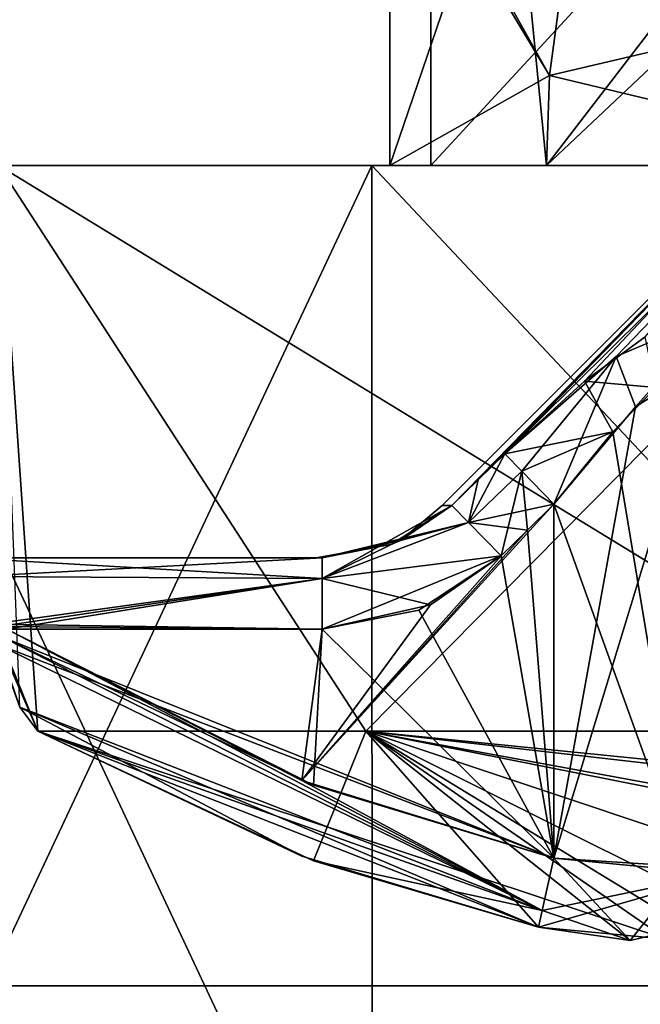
# Model space of a CAD drawing. Header units: millimetres. Extents: x -19 to 152, y -2 to 200.
# Tile 3 of 162: x -15.84 to -14.1, y 0.95 to 3.71. Entities that reach past the tile are written whole.
import ezdxf

# ---------------------------------------------------------------- set-up
doc = ezdxf.new("R2010")
doc.units = ezdxf.units.MM
doc.header["$LTSCALE"] = 65.185185
for name, color, linetype in [('177', 7, 'CONTINUOUS'), ('178', 7, 'CONTINUOUS'), ('181', 7, 'CONTINUOUS'), ('182', 7, 'CONTINUOUS'), ('185', 7, 'CONTINUOUS'), ('186', 7, 'CONTINUOUS'), ('259', 7, 'CONTINUOUS'), ('260', 7, 'CONTINUOUS'), ('266', 7, 'CONTINUOUS'), ('268', 7, 'CONTINUOUS'), ('273', 7, 'CONTINUOUS'), ('286', 7, 'CONTINUOUS'), ('294', 7, 'CONTINUOUS'), ('295', 7, 'CONTINUOUS'), ('298', 7, 'CONTINUOUS'), ('299', 7, 'CONTINUOUS'), ('310', 7, 'CONTINUOUS'), ('314', 7, 'CONTINUOUS'), ('325', 7, 'CONTINUOUS'), ('326', 7, 'CONTINUOUS'), ('327', 7, 'CONTINUOUS'), ('328', 7, 'CONTINUOUS'), ('329', 7, 'CONTINUOUS'), ('330', 7, 'CONTINUOUS'), ('671', 7, 'CONTINUOUS'), ('675', 7, 'CONTINUOUS'), ('676', 7, 'CONTINUOUS'), ('759', 7, 'CONTINUOUS'), ('783', 7, 'CONTINUOUS'), ('786', 7, 'CONTINUOUS'), ('787', 7, 'CONTINUOUS')]:
    doc.layers.add(name, color=color, linetype=linetype)

msp = doc.modelspace()

# ---------------------------------------------------------------- linework, layer by layer
at = {"layer": '177', "color": 7, "linetype": 'Continuous'}
for points in [[(-15.8982, 3.3, 1.4996), (-15.9647, 2.147, 0.3756), (-15.7873, 1.7141, 0.6667), (-15.8982, 3.3, 1.4996)], [(-15.7873, 1.7141, -0.6667), (-15.8386, 1.7814, -0.529), (-15.8982, 3.3, -1.4996), (-15.7873, 1.7141, -0.6667)], [(-14.8675, 1.7141, -2.043), (-15.7873, 1.7141, -0.6667), (-15.8982, 3.3, -1.4996), (-14.8675, 1.7141, -2.043)], [(-13.3, 3.3, -3), (-14.8675, 1.7141, -2.043), (-15.8982, 3.3, -1.4996), (-13.3, 3.3, -3)], [(-13.3, 3.3, 3), (-15.8982, 3.3, 1.4996), (-13.3, 1.7141, 2.5751), (-13.3, 3.3, 3)], [(-13.3, 1.7141, 2.5751), (-15.8982, 3.3, 1.4996), (-14.8675, 1.7141, 2.043), (-13.3, 1.7141, 2.5751)], [(-14.8675, 1.7141, 2.043), (-15.8982, 3.3, 1.4996), (-15.7873, 1.7141, 0.6667), (-14.8675, 1.7141, 2.043)], [(-13.3, 1.7141, -2.5751), (-14.8675, 1.7141, -2.043), (-13.3, 3.3, -3), (-13.3, 1.7141, -2.5751)], [(-15.9647, 2.147, 0.3756), (-15.9189, 2.0142, 0.4395), (-15.7873, 1.7141, 0.6667), (-15.9647, 2.147, 0.3756)], [(-15.9189, 2.0142, 0.4395), (-15.9023, 1.9576, 0.4465), (-15.8386, 1.7814, 0.529), (-15.9189, 2.0142, 0.4395)], [(-15.7873, 1.7141, 0.6667), (-15.9189, 2.0142, 0.4395), (-15.8386, 1.7814, 0.529), (-15.7873, 1.7141, 0.6667)]]:
    msp.add_3dface(points, dxfattribs=at)
at = {"layer": '178', "color": 7, "linetype": 'Continuous'}
for points in [[(-15.7873, 1.7141, -0.6667), (-14.8675, 1.7141, -2.043), (-15.0144, 1.3506, -0.6667), (-15.7873, 1.7141, -0.6667)], [(-14.8675, 1.7141, 2.043), (-15.7873, 1.7141, 0.6667), (-14.0246, 1.1301, 0.8714), (-14.8675, 1.7141, 2.043)], [(-14.0246, 1.1301, 0.8714), (-15.7873, 1.7141, 0.6667), (-14.3833, 1.1645, 0.6667), (-14.0246, 1.1301, 0.8714)], [(-14.3833, 1.1645, 0.6667), (-15.7873, 1.7141, 0.6667), (-15.0475, 1.363, 0.6667), (-14.3833, 1.1645, 0.6667)], [(-14.8675, 1.7141, -2.043), (-14.3833, 1.1645, -0.6667), (-15.0144, 1.3506, -0.6667), (-14.8675, 1.7141, -2.043)], [(-14.8675, 1.7141, -2.043), (-13.3, 1.7141, -2.5751), (-13.8723, 1.517, -2.1391), (-14.8675, 1.7141, -2.043)], [(-14.3833, 1.1645, -0.6667), (-14.8675, 1.7141, -2.043), (-14.1264, 1.127, -0.7553), (-14.3833, 1.1645, -0.6667)], [(-14.1264, 1.127, -0.7553), (-14.8675, 1.7141, -2.043), (-13.9667, 1.1645, -1.0833), (-14.1264, 1.127, -0.7553)], [(-13.9667, 1.1645, -1.0833), (-14.8675, 1.7141, -2.043), (-13.9667, 1.4131, -1.875), (-13.9667, 1.1645, -1.0833)], [(-13.9667, 1.4131, -1.875), (-14.8675, 1.7141, -2.043), (-13.8723, 1.517, -2.1391), (-13.9667, 1.4131, -1.875)], [(-13.3, 1.7141, 2.5751), (-14.8675, 1.7141, 2.043), (-13.3, 1.5561, 2.2917), (-13.3, 1.7141, 2.5751)], [(-13.3, 1.5561, 2.2917), (-14.8675, 1.7141, 2.043), (-13.55, 1.5631, 2.2917), (-13.3, 1.5561, 2.2917)], [(-13.55, 1.5631, 2.2917), (-14.8675, 1.7141, 2.043), (-13.8491, 1.5266, 2.1651), (-13.55, 1.5631, 2.2917)], [(-13.8491, 1.5266, 2.1651), (-14.8675, 1.7141, 2.043), (-13.9667, 1.4131, 1.875), (-13.8491, 1.5266, 2.1651)], [(-13.9667, 1.4131, 1.875), (-14.8675, 1.7141, 2.043), (-13.9666, 1.2641, 1.4584), (-13.9667, 1.4131, 1.875)], [(-13.9666, 1.2641, 1.4584), (-14.8675, 1.7141, 2.043), (-13.9667, 1.1645, 1.0833), (-13.9666, 1.2641, 1.4584)], [(-13.9667, 1.1645, 1.0833), (-14.8675, 1.7141, 2.043), (-14.0246, 1.1301, 0.8714), (-13.9667, 1.1645, 1.0833)]]:
    msp.add_3dface(points, dxfattribs=at)
at = {"layer": '181', "color": 7, "linetype": 'Continuous'}
for points in [[(-14.8, 3.3), (-14.3523, 3.5525, 1.0689), (-14.8, 4.3), (-14.8, 3.3)], [(-14.8, 4.3), (-14.3523, 3.5525, 1.0689), (-14.7712, 4.3, 0.2926), (-14.8, 4.3)], [(-14.361, 3.3, -1.0603), (-14.8, 3.3), (-14.459, 4.3, -0.9522), (-14.361, 3.3, -1.0603)], [(-14.459, 4.3, -0.9522), (-14.8, 3.3), (-14.8, 4.3), (-14.459, 4.3, -0.9522)], [(-14.7712, 4.3, 0.2926), (-14.3523, 3.5525, 1.0689), (-14.252, 4.3, 1.1592), (-14.7712, 4.3, 0.2926)], [(-13.5926, 4.3, -1.4712), (-14.361, 3.3, -1.0603), (-14.459, 4.3, -0.9522), (-13.5926, 4.3, -1.4712)], [(-13.3, 3.3, -1.5), (-14.361, 3.3, -1.0603), (-13.3, 4.3, -1.5), (-13.3, 3.3, -1.5)], [(-13.3, 4.3, -1.5), (-14.361, 3.3, -1.0603), (-13.5926, 4.3, -1.4712), (-13.3, 4.3, -1.5)], [(-14.3523, 3.5525, 1.0689), (-13.3, 3.8, 1.5), (-14.252, 4.3, 1.1592), (-14.3523, 3.5525, 1.0689)]]:
    msp.add_3dface(points, dxfattribs=at)
at = {"layer": '182', "color": 7, "linetype": 'Continuous'}
for points in [[(-13.3, 3.3, -3), (-15.8982, 3.3, -1.4996), (-13.3, 3.3, -1.5), (-13.3, 3.3, -3)], [(-15.8982, 3.3, -1.4996), (-15.8982, 3.3, 1.4996), (-13.3, 3.3, 3), (-15.8982, 3.3, -1.4996)], [(-15.8982, 3.3, -1.4996), (-13.3, 3.3, 3), (-14.3606, 3.3, 1.0607), (-15.8982, 3.3, -1.4996)], [(-15.8982, 3.3, -1.4996), (-14.8, 3.3), (-14.361, 3.3, -1.0603), (-15.8982, 3.3, -1.4996)], [(-14.8, 3.3), (-15.8982, 3.3, -1.4996), (-14.3606, 3.3, 1.0607), (-14.8, 3.3)], [(-15.8982, 3.3, -1.4996), (-14.361, 3.3, -1.0603), (-13.3, 3.3, -1.5), (-15.8982, 3.3, -1.4996)], [(-14.3606, 3.3, 1.0607), (-13.3, 3.3, 3), (-13.2996, 3.3, 1.4999), (-14.3606, 3.3, 1.0607)]]:
    msp.add_3dface(points, dxfattribs=at)
at = {"layer": '185', "color": 7, "linetype": 'Continuous'}
for points in [[(-13.3, 3.8, 1.5), (-14.3523, 3.5525, 1.0689), (-13.2996, 3.3, 1.4999), (-13.3, 3.8, 1.5)], [(-14.3523, 3.5525, 1.0689), (-14.8, 3.3), (-14.3606, 3.3, 1.0607), (-14.3523, 3.5525, 1.0689)], [(-14.3523, 3.5525, 1.0689), (-14.3606, 3.3, 1.0607), (-13.2996, 3.3, 1.4999), (-14.3523, 3.5525, 1.0689)]]:
    msp.add_3dface(points, dxfattribs=at)
at = {"layer": '186', "color": 7, "linetype": 'Continuous'}
for points in [[(-15.9946, 2.2, 0.24), (-15.9946, 2.2, -0.24), (-14.9902, 2.2, -0.24), (-15.9946, 2.2, 0.24)], [(-15.9946, 2.2, 0.24), (-14.9902, 2.2, -0.24), (-15.0071, 2.2, 0.0002), (-15.9946, 2.2, 0.24)], [(-14.9902, 2.2, 0.24), (-15.9946, 2.2, 0.24), (-15.0071, 2.2, 0.0002), (-14.9902, 2.2, 0.24)]]:
    msp.add_3dface(points, dxfattribs=at)
at = {"layer": '259', "color": 7, "linetype": 'Continuous'}
for points in [[(-14.34, 1.3579, 0.44), (-15.0471, 1.5753, 0.44), (-14.34, 2.3498, 0.44), (-14.34, 1.3579, 0.44)], [(-14.34, 2.3498, 0.44), (-15.0471, 1.5753, 0.44), (-14.4142, 2.2774, 0.44), (-14.34, 2.3498, 0.44)], [(-14.4142, 2.2774, 0.44), (-15.0471, 1.5753, 0.44), (-14.4881, 2.205, 0.44), (-14.4142, 2.2774, 0.44)], [(-14.4881, 2.205, 0.44), (-15.0471, 1.5753, 0.44), (-14.6863, 2.0676, 0.44), (-14.4881, 2.205, 0.44)], [(-14.6863, 2.0676, 0.44), (-15.0471, 1.5753, 0.44), (-14.9902, 2, 0.44), (-14.6863, 2.0676, 0.44)], [(-15.0471, 1.5753, 0.44), (-15.875, 2, 0.44), (-14.9902, 2, 0.44), (-15.0471, 1.5753, 0.44)]]:
    msp.add_3dface(points, dxfattribs=at)
at = {"layer": '260', "color": 7, "linetype": 'Continuous'}
for points in [[(-14.4142, 2.2774, -0.44), (-14.34, 1.3579, -0.44), (-14.34, 2.3498, -0.44), (-14.4142, 2.2774, -0.44)], [(-14.4881, 2.205, -0.44), (-14.34, 1.3579, -0.44), (-14.4142, 2.2774, -0.44), (-14.4881, 2.205, -0.44)], [(-14.7188, 2.0534, -0.44), (-14.34, 1.3579, -0.44), (-14.4881, 2.205, -0.44), (-14.7188, 2.0534, -0.44)], [(-14.9902, 2, -0.44), (-14.34, 1.3579, -0.44), (-14.7188, 2.0534, -0.44), (-14.9902, 2, -0.44)], [(-15.875, 2, -0.44), (-15.0149, 1.5627, -0.44), (-14.9902, 2, -0.44), (-15.875, 2, -0.44)], [(-15.0149, 1.5627, -0.44), (-14.34, 1.3579, -0.44), (-14.9902, 2, -0.44), (-15.0149, 1.5627, -0.44)]]:
    msp.add_3dface(points, dxfattribs=at)
at = {"layer": '266', "color": 7, "linetype": 'Continuous'}
for points in [[(-14.1753, 2.5533, -0.463), (-13.9701, 1.3219, -0.5676), (-14.0539, 2.6777, -0.5126), (-14.1753, 2.5533, -0.463)], [(-14.34, 2.3498, -0.44), (-13.9701, 1.3219, -0.5676), (-14.1753, 2.5533, -0.463), (-14.34, 2.3498, -0.44)], [(-14.34, 2.3498, -0.44), (-14.34, 1.3579, -0.44), (-13.9701, 1.3219, -0.5676), (-14.34, 2.3498, -0.44)]]:
    msp.add_3dface(points, dxfattribs=at)
at = {"layer": '268', "color": 7, "linetype": 'Continuous'}
for points in [[(-13.8234, 1.3249, 0.7348), (-14.34, 1.3579, 0.44), (-13.9168, 2.7464, 0.6146), (-13.8234, 1.3249, 0.7348)], [(-13.9168, 2.7464, 0.6146), (-14.34, 1.3579, 0.44), (-14.1113, 2.6231, 0.4853), (-13.9168, 2.7464, 0.6146)], [(-14.34, 1.3579, 0.44), (-14.34, 2.3498, 0.44), (-14.1113, 2.6231, 0.4853), (-14.34, 1.3579, 0.44)]]:
    msp.add_3dface(points, dxfattribs=at)
at = {"layer": '273', "color": 7, "linetype": 'Continuous'}
for points in [[(-15.9946, 2.2, -0.24), (-15.9647, 2.1471, -0.3755), (-14.9902, 2.2, -0.24), (-15.9946, 2.2, -0.24)], [(-14.9902, 2.2, -0.24), (-15.9647, 2.1471, -0.3755), (-14.9902, 2.1414, -0.3814), (-14.9902, 2.2, -0.24)], [(-15.9647, 2.1471, -0.3755), (-15.9189, 2.0142, -0.4395), (-14.9902, 2.1414, -0.3814), (-15.9647, 2.1471, -0.3755)], [(-15.9189, 2.0142, -0.4395), (-15.8972, 2.0072, -0.4399), (-14.9902, 2.1414, -0.3814), (-15.9189, 2.0142, -0.4395)], [(-15.8972, 2.0072, -0.4399), (-15.875, 2, -0.44), (-14.9902, 2.1414, -0.3814), (-15.8972, 2.0072, -0.4399)], [(-15.875, 2, -0.44), (-14.9902, 2, -0.44), (-14.9902, 2.1414, -0.3814), (-15.875, 2, -0.44)]]:
    msp.add_3dface(points, dxfattribs=at)
at = {"layer": '286', "color": 7, "linetype": 'Continuous'}
for points in [[(-15.9647, 2.147, 0.3756), (-15.9946, 2.2, 0.24), (-14.9902, 2.1414, 0.3814), (-15.9647, 2.147, 0.3756)], [(-15.9946, 2.2, 0.24), (-14.9902, 2.2, 0.24), (-14.9902, 2.1414, 0.3814), (-15.9946, 2.2, 0.24)], [(-15.9189, 2.0142, 0.4395), (-15.9647, 2.147, 0.3756), (-14.9902, 2.1414, 0.3814), (-15.9189, 2.0142, 0.4395)], [(-14.9902, 2, 0.44), (-15.9189, 2.0142, 0.4395), (-14.9902, 2.1414, 0.3814), (-14.9902, 2, 0.44)], [(-15.9189, 2.0142, 0.4395), (-14.9902, 2, 0.44), (-15.8972, 2.0072, 0.4399), (-15.9189, 2.0142, 0.4395)], [(-14.9902, 2, 0.44), (-15.875, 2, 0.44), (-15.8972, 2.0072, 0.4399), (-14.9902, 2, 0.44)]]:
    msp.add_3dface(points, dxfattribs=at)
at = {"layer": '294', "color": 7, "linetype": 'Continuous'}
for points in [[(-14.34, 1.3579, 0.44), (-13.8234, 1.3249, 0.7348), (-14.3729, 1.211, 0.5083), (-14.34, 1.3579, 0.44)], [(-14.0246, 1.1301, 0.8714), (-14.3833, 1.1645, 0.6667), (-13.8234, 1.3249, 0.7348), (-14.0246, 1.1301, 0.8714)], [(-13.8234, 1.3249, 0.7348), (-14.3833, 1.1645, 0.6667), (-14.3729, 1.211, 0.5083), (-13.8234, 1.3249, 0.7348)]]:
    msp.add_3dface(points, dxfattribs=at)
at = {"layer": '295', "color": 7, "linetype": 'Continuous'}
for points in [[(-15.875, 2, 0.44), (-14.3729, 1.211, 0.5083), (-15.8887, 1.9786, 0.4416), (-15.875, 2, 0.44)], [(-15.875, 2, 0.44), (-15.0471, 1.5753, 0.44), (-14.3729, 1.211, 0.5083), (-15.875, 2, 0.44)], [(-14.3729, 1.211, 0.5083), (-15.9023, 1.9576, 0.4465), (-15.8887, 1.9786, 0.4416), (-14.3729, 1.211, 0.5083)], [(-15.8386, 1.7814, 0.529), (-15.9023, 1.9576, 0.4465), (-14.3729, 1.211, 0.5083), (-15.8386, 1.7814, 0.529)], [(-15.7873, 1.7141, 0.6667), (-15.8386, 1.7814, 0.529), (-15.0475, 1.363, 0.6667), (-15.7873, 1.7141, 0.6667)], [(-15.8386, 1.7814, 0.529), (-14.3833, 1.1645, 0.6667), (-15.0475, 1.363, 0.6667), (-15.8386, 1.7814, 0.529)], [(-14.3833, 1.1645, 0.6667), (-15.8386, 1.7814, 0.529), (-14.3729, 1.211, 0.5083), (-14.3833, 1.1645, 0.6667)], [(-15.0471, 1.5753, 0.44), (-14.34, 1.3579, 0.44), (-14.3729, 1.211, 0.5083), (-15.0471, 1.5753, 0.44)]]:
    msp.add_3dface(points, dxfattribs=at)
at = {"layer": '298', "color": 7, "linetype": 'Continuous'}
for points in [[(-15.0149, 1.5627, -0.44), (-15.875, 2, -0.44), (-15.8887, 1.9786, -0.4416), (-15.0149, 1.5627, -0.44)], [(-15.9023, 1.9576, -0.4465), (-14.34, 1.3579, -0.44), (-15.8887, 1.9786, -0.4416), (-15.9023, 1.9576, -0.4465)], [(-14.34, 1.3579, -0.44), (-15.0149, 1.5627, -0.44), (-15.8887, 1.9786, -0.4416), (-14.34, 1.3579, -0.44)], [(-15.9023, 1.9576, -0.4465), (-15.8386, 1.7814, -0.529), (-14.3729, 1.211, -0.5083), (-15.9023, 1.9576, -0.4465)], [(-14.34, 1.3579, -0.44), (-15.9023, 1.9576, -0.4465), (-14.3729, 1.211, -0.5083), (-14.34, 1.3579, -0.44)], [(-15.8386, 1.7814, -0.529), (-15.7873, 1.7141, -0.6667), (-14.3729, 1.211, -0.5083), (-15.8386, 1.7814, -0.529)], [(-15.7873, 1.7141, -0.6667), (-15.0144, 1.3506, -0.6667), (-14.3729, 1.211, -0.5083), (-15.7873, 1.7141, -0.6667)], [(-15.0144, 1.3506, -0.6667), (-14.3833, 1.1645, -0.6667), (-14.3729, 1.211, -0.5083), (-15.0144, 1.3506, -0.6667)]]:
    msp.add_3dface(points, dxfattribs=at)
at = {"layer": '299', "color": 7, "linetype": 'Continuous'}
for points in [[(-14.1264, 1.127, -0.7553), (-14.34, 1.3579, -0.44), (-14.3729, 1.211, -0.5083), (-14.1264, 1.127, -0.7553)], [(-14.34, 1.3579, -0.44), (-14.1264, 1.127, -0.7553), (-13.9701, 1.3219, -0.5676), (-14.34, 1.3579, -0.44)], [(-14.1264, 1.127, -0.7553), (-13.9667, 1.1645, -1.0833), (-13.9701, 1.3219, -0.5676), (-14.1264, 1.127, -0.7553)], [(-14.3833, 1.1645, -0.6667), (-14.1264, 1.127, -0.7553), (-14.3729, 1.211, -0.5083), (-14.3833, 1.1645, -0.6667)]]:
    msp.add_3dface(points, dxfattribs=at)
at = {"layer": '310', "color": 7, "linetype": 'Continuous'}
for points in [[(-14.6268, 2.3464, -0.268), (-13.4414, 3.5586), (-14.6536, 2.3464, 0), (-14.6268, 2.3464, -0.268)], [(-14.6536, 2.3464, 0), (-13.4414, 3.5586), (-14.6268, 2.3464, 0.268), (-14.6536, 2.3464, 0)], [(-14.5524, 2.4189, -0.2698), (-13.4414, 3.5586), (-14.6268, 2.3464, -0.268), (-14.5524, 2.4189, -0.2698)], [(-14.6268, 2.3464, 0.268), (-13.4414, 3.5586), (-14.5524, 2.4189, 0.2698), (-14.6268, 2.3464, 0.268)], [(-14.4778, 2.4912, -0.2718), (-13.4414, 3.5586), (-14.5524, 2.4189, -0.2698), (-14.4778, 2.4912, -0.2718)], [(-14.5524, 2.4189, 0.2698), (-13.4414, 3.5586), (-14.4778, 2.4912, 0.2718), (-14.5524, 2.4189, 0.2698)], [(-13.4414, 3.5586), (-13.4, 3.5586, 0.1), (-14.4778, 2.4912, 0.2718), (-13.4414, 3.5586)], [(-14.2547, 2.6947, -0.3149), (-13.4414, 3.5586), (-14.4778, 2.4912, -0.2718), (-14.2547, 2.6947, -0.3149)], [(-14.4778, 2.4912, 0.2718), (-13.4, 3.5586, 0.1), (-14.166, 2.7645, 0.3539), (-14.4778, 2.4912, 0.2718)], [(-14.0843, 2.8191, -0.4011), (-13.4414, 3.5586), (-14.2547, 2.6947, -0.3149), (-14.0843, 2.8191, -0.4011)], [(-14.166, 2.7645, 0.3539), (-13.4, 3.5586, 0.1), (-13.8761, 2.8878, 0.5725), (-14.166, 2.7645, 0.3539)]]:
    msp.add_3dface(points, dxfattribs=at)
at = {"layer": '314', "color": 7, "linetype": 'Continuous'}
for points in [[(-14.6268, 2.3464, -0.268), (-14.7708, 2.2483, 0.2546), (-14.7943, 2.2381, -0.2528), (-14.6268, 2.3464, -0.268)], [(-14.6268, 2.3464, -0.268), (-14.6536, 2.3464, 0), (-14.7708, 2.2483, 0.2546), (-14.6268, 2.3464, -0.268)], [(-14.6536, 2.3464, 0), (-14.6268, 2.3464, 0.268), (-14.7708, 2.2483, 0.2546), (-14.6536, 2.3464, 0)], [(-15.0071, 2.2, 0.0002), (-14.9902, 2.2, -0.24), (-14.7943, 2.2381, -0.2528), (-15.0071, 2.2, 0.0002)], [(-14.9902, 2.2, 0.24), (-15.0071, 2.2, 0.0002), (-14.7943, 2.2381, -0.2528), (-14.9902, 2.2, 0.24)], [(-14.7708, 2.2483, 0.2546), (-14.9902, 2.2, 0.24), (-14.7943, 2.2381, -0.2528), (-14.7708, 2.2483, 0.2546)]]:
    msp.add_3dface(points, dxfattribs=at)
at = {"layer": '325', "color": 7, "linetype": 'Continuous'}
for points in [[(-14.166, 2.7645, 0.3539), (-13.8761, 2.8878, 0.5725), (-14.1113, 2.6231, 0.4853), (-14.166, 2.7645, 0.3539)], [(-13.8761, 2.8878, 0.5725), (-13.9168, 2.7464, 0.6146), (-14.1113, 2.6231, 0.4853), (-13.8761, 2.8878, 0.5725)], [(-14.4778, 2.4912, 0.2718), (-14.166, 2.7645, 0.3539), (-14.4305, 2.4427, 0.3922), (-14.4778, 2.4912, 0.2718)], [(-14.166, 2.7645, 0.3539), (-14.34, 2.3498, 0.44), (-14.4305, 2.4427, 0.3922), (-14.166, 2.7645, 0.3539)], [(-14.34, 2.3498, 0.44), (-14.166, 2.7645, 0.3539), (-14.1113, 2.6231, 0.4853), (-14.34, 2.3498, 0.44)]]:
    msp.add_3dface(points, dxfattribs=at)
at = {"layer": '326', "color": 7, "linetype": 'Continuous'}
for points in [[(-14.6268, 2.3464, 0.268), (-14.5524, 2.4189, 0.2698), (-14.4778, 2.4912, 0.2718), (-14.6268, 2.3464, 0.268)], [(-14.6268, 2.3464, 0.268), (-14.4778, 2.4912, 0.2718), (-14.5799, 2.2987, 0.391), (-14.6268, 2.3464, 0.268)], [(-14.4778, 2.4912, 0.2718), (-14.4305, 2.4427, 0.3922), (-14.5799, 2.2987, 0.391), (-14.4778, 2.4912, 0.2718)], [(-14.4305, 2.4427, 0.3922), (-14.34, 2.3498, 0.44), (-14.5799, 2.2987, 0.391), (-14.4305, 2.4427, 0.3922)], [(-14.34, 2.3498, 0.44), (-14.4142, 2.2774, 0.44), (-14.5799, 2.2987, 0.391), (-14.34, 2.3498, 0.44)], [(-14.4142, 2.2774, 0.44), (-14.4881, 2.205, 0.44), (-14.5799, 2.2987, 0.391), (-14.4142, 2.2774, 0.44)]]:
    msp.add_3dface(points, dxfattribs=at)
at = {"layer": '327', "color": 7, "linetype": 'Continuous'}
for points in [[(-14.7708, 2.2483, 0.2546), (-14.6268, 2.3464, 0.268), (-14.5799, 2.2987, 0.391), (-14.7708, 2.2483, 0.2546)], [(-14.9902, 2.2, 0.24), (-14.7708, 2.2483, 0.2546), (-14.5799, 2.2987, 0.391), (-14.9902, 2.2, 0.24)], [(-14.9902, 2.1414, 0.3814), (-14.9902, 2.2, 0.24), (-14.5799, 2.2987, 0.391), (-14.9902, 2.1414, 0.3814)], [(-14.4881, 2.205, 0.44), (-14.9902, 2.1414, 0.3814), (-14.5799, 2.2987, 0.391), (-14.4881, 2.205, 0.44)], [(-14.4881, 2.205, 0.44), (-14.6863, 2.0676, 0.44), (-14.9902, 2.1414, 0.3814), (-14.4881, 2.205, 0.44)], [(-14.6863, 2.0676, 0.44), (-14.9902, 2, 0.44), (-14.9902, 2.1414, 0.3814), (-14.6863, 2.0676, 0.44)]]:
    msp.add_3dface(points, dxfattribs=at)
at = {"layer": '328', "color": 7, "linetype": 'Continuous'}
for points in [[(-14.6268, 2.3464, -0.268), (-14.7943, 2.2381, -0.2528), (-14.9902, 2.1414, -0.3814), (-14.6268, 2.3464, -0.268)], [(-14.6268, 2.3464, -0.268), (-14.9902, 2.1414, -0.3814), (-14.5799, 2.2987, -0.391), (-14.6268, 2.3464, -0.268)], [(-14.9902, 2.1414, -0.3814), (-14.4881, 2.205, -0.44), (-14.5799, 2.2987, -0.391), (-14.9902, 2.1414, -0.3814)], [(-14.7943, 2.2381, -0.2528), (-14.9902, 2.2, -0.24), (-14.9902, 2.1414, -0.3814), (-14.7943, 2.2381, -0.2528)], [(-14.9902, 2, -0.44), (-14.7188, 2.0534, -0.44), (-14.4881, 2.205, -0.44), (-14.9902, 2, -0.44)], [(-14.9902, 2, -0.44), (-14.4881, 2.205, -0.44), (-14.9902, 2.1414, -0.3814), (-14.9902, 2, -0.44)]]:
    msp.add_3dface(points, dxfattribs=at)
at = {"layer": '329', "color": 7, "linetype": 'Continuous'}
for points in [[(-14.4778, 2.4912, -0.2718), (-14.5524, 2.4189, -0.2698), (-14.5799, 2.2987, -0.391), (-14.4778, 2.4912, -0.2718)], [(-14.4778, 2.4912, -0.2718), (-14.5799, 2.2987, -0.391), (-14.4305, 2.4427, -0.3922), (-14.4778, 2.4912, -0.2718)], [(-14.5799, 2.2987, -0.391), (-14.4881, 2.205, -0.44), (-14.4305, 2.4427, -0.3922), (-14.5799, 2.2987, -0.391)], [(-14.4881, 2.205, -0.44), (-14.4142, 2.2774, -0.44), (-14.4305, 2.4427, -0.3922), (-14.4881, 2.205, -0.44)], [(-14.4142, 2.2774, -0.44), (-14.34, 2.3498, -0.44), (-14.4305, 2.4427, -0.3922), (-14.4142, 2.2774, -0.44)], [(-14.5524, 2.4189, -0.2698), (-14.6268, 2.3464, -0.268), (-14.5799, 2.2987, -0.391), (-14.5524, 2.4189, -0.2698)]]:
    msp.add_3dface(points, dxfattribs=at)
at = {"layer": '330', "color": 7, "linetype": 'Continuous'}
for points in [[(-14.0843, 2.8191, -0.4011), (-14.2547, 2.6947, -0.3149), (-14.0539, 2.6777, -0.5126), (-14.0843, 2.8191, -0.4011)], [(-14.2547, 2.6947, -0.3149), (-14.4778, 2.4912, -0.2718), (-14.1753, 2.5533, -0.463), (-14.2547, 2.6947, -0.3149)], [(-14.2547, 2.6947, -0.3149), (-14.1753, 2.5533, -0.463), (-14.0539, 2.6777, -0.5126), (-14.2547, 2.6947, -0.3149)], [(-14.1753, 2.5533, -0.463), (-14.4778, 2.4912, -0.2718), (-14.4305, 2.4427, -0.3922), (-14.1753, 2.5533, -0.463)], [(-14.34, 2.3498, -0.44), (-14.1753, 2.5533, -0.463), (-14.4305, 2.4427, -0.3922), (-14.34, 2.3498, -0.44)]]:
    msp.add_3dface(points, dxfattribs=at)
at = {"layer": '671', "color": 7, "linetype": 'Continuous'}
for points in [[(-16.5481, 1, -5.3773), (-10.2267, 1, -14.0774), (-16.4107, 1, -9.4755), (-16.5481, 1, -5.3773)], [(-10.2267, 1, 14.0774), (-16.5481, 1, 5.3773), (-16.4107, 1, 9.4755), (-10.2267, 1, 14.0774)], [(-16.4107, 1, -9.4755), (-10.2267, 1, -14.0774), (-9.4755, 1, -16.4107), (-16.4107, 1, -9.4755)], [(-9.4755, 1, 16.4107), (-10.2267, 1, 14.0774), (-16.4107, 1, 9.4755), (-9.4755, 1, 16.4107)]]:
    msp.add_3dface(points, dxfattribs=at)
at = {"layer": '675', "color": 7, "linetype": 'Continuous'}
for points in [[(-9.4755, 0, -16.4107), (-16.4107, 0, -9.4755), (-9.4755, 1, -16.4107), (-9.4755, 0, -16.4107)], [(-16.4107, 0, -9.4755), (-16.4107, 1, -9.4755), (-9.4755, 1, -16.4107), (-16.4107, 0, -9.4755)], [(-16.4107, 0, 9.4755), (-9.4755, 0, 16.4107), (-16.4107, 1, 9.4755), (-16.4107, 0, 9.4755)], [(-9.4755, 0, 16.4107), (-9.4755, 1, 16.4107), (-16.4107, 1, 9.4755), (-9.4755, 0, 16.4107)]]:
    msp.add_3dface(points, dxfattribs=at)
at = {"layer": '676', "color": 7, "linetype": 'Continuous'}
for points in [[(-13.9913, 30.8, -10.3442), (-16.5481, 1, -5.3773), (-17.1505, 4.8, -2.9362), (-13.9913, 30.8, -10.3442)], [(-17.1505, 30.8, 2.9362), (-16.5481, 1, 5.3773), (-13.9913, 30.8, 10.3442), (-17.1505, 30.8, 2.9362)], [(-10.2267, 1, -14.0774), (-16.5481, 1, -5.3773), (-13.9913, 30.8, -10.3442), (-10.2267, 1, -14.0774)], [(-16.5481, 1, 5.3773), (-10.2267, 1, 14.0774), (-13.9913, 30.8, 10.3442), (-16.5481, 1, 5.3773)]]:
    msp.add_3dface(points, dxfattribs=at)
at = {"layer": '759', "color": 7, "linetype": 'Continuous'}
for points in [[(-14.6856, 3.3, -0.8), (-13.3, 3.3, -1.6), (-14.6856, 4.8, -0.8), (-14.6856, 3.3, -0.8)], [(-14.6856, 4.8, -0.8), (-13.3, 3.3, -1.6), (-13.3, 4.8, -1.6), (-14.6856, 4.8, -0.8)], [(-14.6856, 3.3, 0.8), (-14.6856, 3.3, -0.8), (-14.6856, 4.8, 0.8), (-14.6856, 3.3, 0.8)], [(-14.6856, 4.8, 0.8), (-14.6856, 3.3, -0.8), (-14.6856, 4.8, -0.8), (-14.6856, 4.8, 0.8)], [(-13.3, 3.3, 1.6), (-14.6856, 3.3, 0.8), (-13.3, 4.8, 1.6), (-13.3, 3.3, 1.6)], [(-13.3, 4.8, 1.6), (-14.6856, 3.3, 0.8), (-14.6856, 4.8, 0.8), (-13.3, 4.8, 1.6)]]:
    msp.add_3dface(points, dxfattribs=at)
at = {"layer": '783', "color": 7, "linetype": 'Continuous'}
for points in [[(-14.8504, 3.3, 2.6842), (-16.4, 3.3), (-14.8504, 3.3, -2.6842), (-14.8504, 3.3, 2.6842)], [(-14.6856, 3.3, -0.8), (-14.6856, 3.3, 0.8), (-14.8504, 3.3, 2.6842), (-14.6856, 3.3, -0.8)], [(-14.6856, 3.3, -0.8), (-14.8504, 3.3, 2.6842), (-14.8504, 3.3, -2.6842), (-14.6856, 3.3, -0.8)], [(-11.7496, 3.3, -2.6842), (-14.6856, 3.3, -0.8), (-14.8504, 3.3, -2.6842), (-11.7496, 3.3, -2.6842)], [(-14.6856, 3.3, 0.8), (-13.3, 3.3, 1.6), (-14.8504, 3.3, 2.6842), (-14.6856, 3.3, 0.8)], [(-13.3, 3.3, 1.6), (-11.9144, 3.3, 0.8), (-14.8504, 3.3, 2.6842), (-13.3, 3.3, 1.6)], [(-14.8504, 3.3, 2.6842), (-11.9144, 3.3, 0.8), (-11.7496, 3.3, 2.6842), (-14.8504, 3.3, 2.6842)], [(-13.3, 3.3, -1.6), (-14.6856, 3.3, -0.8), (-11.7496, 3.3, -2.6842), (-13.3, 3.3, -1.6)]]:
    msp.add_3dface(points, dxfattribs=at)
at = {"layer": '786', "color": 7, "linetype": 'Continuous'}
for points in [[(-16.4, 0), (-14.8496, 0, -2.6848), (-16.4, 3.3), (-16.4, 0)], [(-16.4, 3.3), (-14.8496, 0, -2.6848), (-14.8504, 3.3, -2.6842), (-16.4, 3.3)], [(-14.8496, 0, -2.6848), (-11.7504, 0, -2.6848), (-14.8504, 3.3, -2.6842), (-14.8496, 0, -2.6848)], [(-11.7504, 0, -2.6848), (-11.7496, 3.3, -2.6842), (-14.8504, 3.3, -2.6842), (-11.7504, 0, -2.6848)]]:
    msp.add_3dface(points, dxfattribs=at)
at = {"layer": '787', "color": 7, "linetype": 'Continuous'}
for points in [[(-14.8496, 0, 2.6848), (-16.4, 0), (-14.8504, 3.3, 2.6842), (-14.8496, 0, 2.6848)], [(-16.4, 0), (-16.4, 3.3), (-14.8504, 3.3, 2.6842), (-16.4, 0)], [(-14.8496, 0, 2.6848), (-14.8504, 3.3, 2.6842), (-11.7496, 3.3, 2.6842), (-14.8496, 0, 2.6848)], [(-11.7504, 0, 2.6848), (-14.8496, 0, 2.6848), (-11.7496, 3.3, 2.6842), (-11.7504, 0, 2.6848)]]:
    msp.add_3dface(points, dxfattribs=at)

doc.saveas('drawing.dxf')
